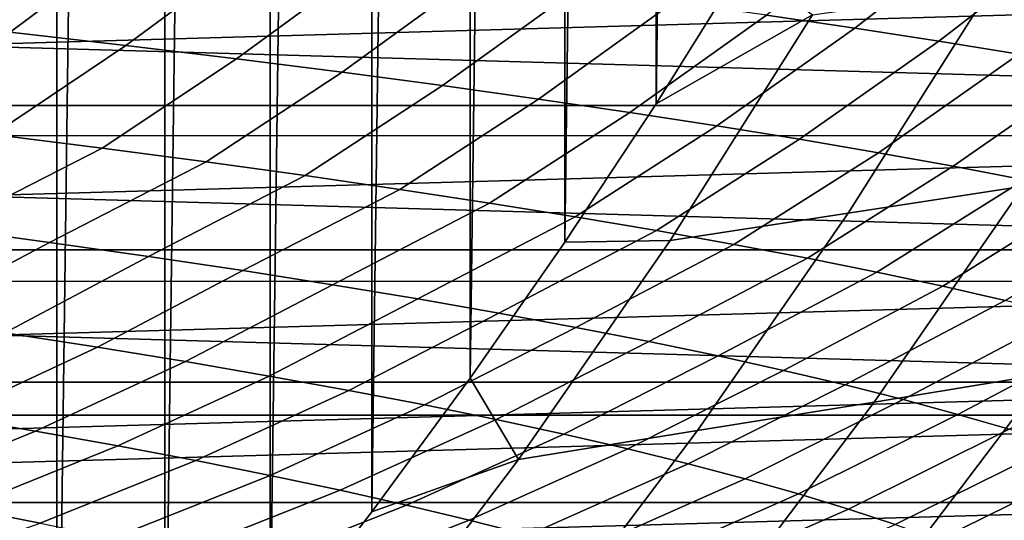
# Model space of a CAD drawing. Header units: metres. Extents: x -166 to 33, y -71 to 34.
# Tile 209 of 256: x 17.71 to 21.32, y -14 to -12.16. Entities that reach past the tile are written whole.
import ezdxf

# ---------------------------------------------------------------- set-up
doc = ezdxf.new("R2010")
doc.units = ezdxf.units.M
doc.layers.add('solid_12208131', color=7, linetype='CONTINUOUS')

msp = doc.modelspace()

# ---------------------------------------------------------------- linework, layer by layer
at = {"layer": 'solid_12208131'}
for points in [[(17.436235, -15.828141, -0.2), (17.436235, 15.82814, -0.2), (17.845177, 15.378242, -0.2)], [(17.845177, -15.378242, -0.2), (17.436235, -15.828141, -0.2), (17.845177, 15.378242, -0.2)], [(17.845177, -15.378242, -0.2), (17.845177, 15.378242, -0.2), (18.242527, 14.917761, -0.2)], [(18.242527, -14.917761, -0.2), (17.845177, -15.378242, -0.2), (18.242527, 14.917761, -0.2)], [(18.242527, -14.917761, -0.2), (18.242527, 14.917761, -0.2), (18.627888, 14.447185, -0.2)], [(18.627888, -14.447186, -0.2), (18.242527, -14.917761, -0.2), (18.627888, 14.447185, -0.2)], [(18.627888, -14.447186, -0.2), (18.627888, 14.447185, -0.2), (19.001162, 13.96664, -0.2)], [(19.001162, -13.96664, -0.2), (18.627888, -14.447186, -0.2), (19.001162, 13.96664, -0.2)], [(19.001162, -13.96664, -0.2), (19.001162, 13.96664, -0.2), (19.361843, 13.476766, -0.2)], [(19.361843, -13.476766, -0.2), (19.001162, -13.96664, -0.2), (19.361843, 13.476766, -0.2)], [(19.361843, -13.476766, -0.2), (19.361843, 13.476766, -0.2), (19.709709, 12.977894, -0.2)], [(19.709709, -12.977894, -0.2), (19.361843, -13.476766, -0.2), (19.709709, 12.977894, -0.2)], [(19.709709, -12.977894, -0.2), (19.709709, 12.977894, -0.2), (20.044388, 12.47051, -0.2)], [(20.044388, -12.47051, -0.2), (19.709709, -12.977894, -0.2), (20.044388, 12.47051, -0.2)], [(20.044388, -12.47051, -0.2), (20.044388, 12.47051, -0.2), (20.365232, 11.955765, -0.2)], [(20.365232, -11.955765, -0.2), (20.044388, -12.47051, -0.2), (20.365232, 11.955765, -0.2)], [(20.772633, -12.193262, 176.684296), (21.263134, -11.811534, 176.792206), (20.934061, -11.765198, 178.5233), (20.448492, -12.145472, 178.410034)], [(17.67416, -12.207498, 188.588928), (18.141905, -11.858929, 188.740402), (17.69105, -11.810884, 190.455017), (17.229223, -12.158095, 190.297409)], [(21.081303, -12.241156, 174.958191), (21.576643, -11.857968, 175.060837), (21.263134, -11.811534, 176.792206), (20.772633, -12.193262, 176.684296)], [(18.099173, -12.256759, 186.87764), (18.572701, -11.906833, 187.023087), (18.141905, -11.858929, 188.740402), (17.67416, -12.207498, 188.588928)], [(21.375023, -12.28919, 173.231842), (21.875113, -11.90454, 173.3293), (21.576643, -11.857968, 175.060837), (21.081303, -12.241156, 174.958191)], [(25.855461, -11.907434, 136.449997), (25.159084, -12.476942, 136.449997), (5.241513, -11.907829, 136.449997)], [(25.159084, -12.476942, 136.449997), (5.937654, -12.477121, 136.449997), (5.241513, -11.907829, 136.449997)], [(18.504894, -12.305912, 185.164062), (18.984074, -11.954633, 185.303543), (18.572701, -11.906833, 187.023087), (18.099173, -12.256759, 186.87764)], [(18.891973, -12.354995, 183.448547), (19.37668, -12.002362, 183.582184), (18.984074, -11.954633, 185.303543), (18.504894, -12.305912, 185.164062)], [(20.617449, -12.145008, 2.186182), (20.044388, -12.47051, -0.2), (20.365232, -11.955765, -0.2)], [(21.907078, -11.959359, 9.949636), (21.392284, -12.772991, 10.05377), (20.748228, -12.871845, 6.167721), (21.266644, -12.051921, 6.061007)], [(5.131479, -12.010715, 136.199997), (5.834827, -12.58645, 136.199997), (25.959248, -12.0128, 136.199997)], [(5.834827, -12.58645, 136.199997), (25.256218, -12.588052, 136.199997), (25.959248, -12.0128, 136.199997)], [(19.261065, -12.404041, 181.7314), (19.751177, -12.050056, 181.859268), (19.37668, -12.002362, 183.582184), (18.891973, -12.354995, 183.448547)], [(19.612825, -12.453086, 180.012909), (20.108227, -12.097747, 180.135132), (19.751177, -12.050056, 181.859268), (19.261065, -12.404041, 181.7314)], [(21.266644, -12.051921, 6.061007), (20.748228, -12.871845, 6.167721), (20.095327, -12.971259, 2.295164), (20.617449, -12.145008, 2.186182)], [(19.947912, -12.502165, 178.293396), (20.448492, -12.145472, 178.410034), (20.108227, -12.097747, 180.135132), (19.612825, -12.453086, 180.012909)], [(20.617449, -12.145008, 2.186182), (20.095327, -12.971259, 2.295164), (19.709709, -12.977894, -0.2), (20.044388, -12.47051, -0.2)], [(20.266977, -12.551314, 176.573166), (20.772633, -12.193262, 176.684296), (20.448492, -12.145472, 178.410034), (19.947912, -12.502165, 178.293396)], [(17.612383, -12.582893, 186.727936), (18.099173, -12.256759, 186.87764), (17.67416, -12.207498, 188.588928), (17.19331, -12.532377, 188.432999)], [(20.570673, -12.600568, 174.852478), (21.081303, -12.241156, 174.958191), (20.772633, -12.193262, 176.684296), (20.266977, -12.551314, 176.573166)], [(20.859509, -12.64997, 173.1315), (21.375023, -12.28919, 173.231842), (21.081303, -12.241156, 174.958191), (20.570673, -12.600568, 174.852478)], [(18.0123, -12.633301, 185.020477), (18.504894, -12.305912, 185.164062), (18.099173, -12.256759, 186.87764), (17.612383, -12.582893, 186.727936)], [(18.393705, -12.683636, 183.310974), (18.891973, -12.354995, 183.448547), (18.504894, -12.305912, 185.164062), (18.0123, -12.633301, 185.020477)], [(21.133848, -12.699569, 171.410156), (21.654163, -12.337418, 171.505219), (21.375023, -12.28919, 173.231842), (20.859509, -12.64997, 173.1315)], [(21.394054, -12.749416, 169.688431), (21.919086, -12.385885, 169.778259), (21.654163, -12.337418, 171.505219), (21.133848, -12.699569, 171.410156)], [(18.757248, -12.733935, 181.599747), (19.261065, -12.404041, 181.7314), (18.891973, -12.354995, 183.448547), (18.393705, -12.683636, 183.310974)], [(19.103579, -12.784234, 179.887085), (19.612825, -12.453086, 180.012909), (19.261065, -12.404041, 181.7314), (18.757248, -12.733935, 181.599747)], [(19.433346, -12.834569, 178.173325), (19.947912, -12.502165, 178.293396), (19.612825, -12.453086, 180.012909), (19.103579, -12.784234, 179.887085)], [(25.159084, -12.476942, 136.449997), (24.43153, -13.005514, 136.449997), (5.937654, -12.477121, 136.449997)], [(24.43153, -13.005514, 136.449997), (6.665007, -13.005532, 136.449997), (5.937654, -12.477121, 136.449997)], [(19.747202, -12.884975, 176.45874), (20.266977, -12.551314, 176.573166), (19.947912, -12.502165, 178.293396), (19.433346, -12.834569, 178.173325)], [(20.04579, -12.935491, 174.743652), (20.570673, -12.600568, 174.852478), (20.266977, -12.551314, 176.573166), (19.747202, -12.884975, 176.45874)], [(5.834827, -12.58645, 136.199997), (6.569394, -13.120602, 136.199997), (25.256218, -12.588052, 136.199997)], [(6.569394, -13.120602, 136.199997), (24.521959, -13.121779, 136.199997), (25.256218, -12.588052, 136.199997)], [(17.037817, -12.874921, 186.890686), (17.437775, -12.926828, 185.179016), (18.0123, -12.633301, 185.020477), (17.612383, -12.582893, 186.727936)], [(20.329611, -12.986158, 173.028168), (20.859509, -12.64997, 173.1315), (20.570673, -12.600568, 174.852478), (20.04579, -12.935491, 174.743652)], [(17.437775, -12.926828, 185.179016), (17.818998, -12.978654, 183.465103), (18.393705, -12.683636, 183.310974), (18.0123, -12.633301, 185.020477)], [(20.599024, -13.037029, 171.312271), (21.133848, -12.699569, 171.410156), (20.859509, -12.64997, 173.1315), (20.329611, -12.986158, 173.028168)], [(22.024363, -12.674419, 13.953446), (21.480185, -13.45908, 14.061216), (20.844322, -13.563752, 10.164613), (21.392284, -12.772991, 10.05377)], [(17.818998, -12.978654, 183.465103), (18.182146, -13.030437, 181.749283), (18.757248, -12.733935, 181.599747), (18.393705, -12.683636, 183.310974)], [(20.854383, -13.088156, 169.595917), (21.394054, -12.749416, 169.688431), (21.133848, -12.699569, 171.410156), (20.599024, -13.037029, 171.312271)], [(18.182146, -13.030437, 181.749283), (18.527874, -13.082215, 180.031876), (19.103579, -12.784234, 179.887085), (18.757248, -12.733935, 181.599747)], [(21.096048, -13.139587, 167.879059), (21.640482, -12.799562, 167.966232), (21.394054, -12.749416, 169.688431), (20.854383, -13.088156, 169.595917)], [(18.527874, -13.082215, 180.031876), (18.85684, -13.134026, 178.313202), (19.433346, -12.834569, 178.173325), (19.103579, -12.784234, 179.887085)], [(21.392284, -12.772991, 10.05377), (20.844322, -13.563752, 10.164613), (20.196411, -13.668722, 6.281312), (20.748228, -12.871845, 6.167721)], [(21.324369, -13.191378, 166.161667), (21.873493, -12.850056, 166.24353), (21.640482, -12.799562, 167.966232), (21.096048, -13.139587, 167.879059)], [(18.85684, -13.134026, 178.313202), (19.169701, -13.185905, 176.593582), (19.747202, -12.884975, 176.45874), (19.433346, -12.834569, 178.173325)], [(19.169701, -13.185905, 176.593582), (19.46711, -13.237892, 174.873322), (20.04579, -12.935491, 174.743652), (19.747202, -12.884975, 176.45874)], [(20.748228, -12.871845, 6.167721), (20.196411, -13.668722, 6.281312), (19.539568, -13.774283, 2.411167), (20.095327, -12.971259, 2.295164)], [(17.297243, -13.256969, 183.320206), (17.818998, -12.978654, 183.465103), (17.437775, -12.926828, 185.179016), (16.921999, -13.20409, 185.027771)], [(19.46711, -13.237892, 174.873322), (19.749599, -13.29003, 173.152588), (20.329611, -12.986158, 173.028168), (20.04579, -12.935491, 174.743652)], [(17.654541, -13.309806, 181.610626), (18.182146, -13.030437, 181.749283), (17.818998, -12.978654, 183.465103), (17.297243, -13.256969, 183.320206)], [(19.539568, -13.774283, 2.411167), (19.361843, -13.476766, -0.2), (19.709709, -12.977894, -0.2), (20.095327, -12.971259, 2.295164)], [(19.749599, -13.29003, 173.152588), (20.01754, -13.342374, 171.431366), (20.599024, -13.037029, 171.312271), (20.329611, -12.986158, 173.028168)], [(24.43153, -13.005514, 136.449997), (23.67572, -13.491293, 136.449997), (6.665007, -13.005532, 136.449997)], [(23.67572, -13.491293, 136.449997), (7.420693, -13.491227, 136.449997), (6.665007, -13.005532, 136.449997)], [(17.994547, -13.362638, 179.899368), (18.527874, -13.082215, 180.031876), (18.182146, -13.030437, 181.749283), (17.654541, -13.309806, 181.610626)], [(20.01754, -13.342374, 171.431366), (20.271288, -13.394975, 169.709625), (20.854383, -13.088156, 169.595917), (20.599024, -13.037029, 171.312271)], [(18.317911, -13.415504, 178.186737), (18.85684, -13.134026, 178.313202), (18.527874, -13.082215, 180.031876), (17.994547, -13.362638, 179.899368)], [(20.271288, -13.394975, 169.709625), (20.511202, -13.447887, 167.98732), (21.096048, -13.139587, 167.879059), (20.854383, -13.088156, 169.595917)], [(6.569394, -13.120602, 136.199997), (7.332536, -13.611535, 136.199997), (24.521959, -13.121779, 136.199997)], [(7.332536, -13.611535, 136.199997), (23.758947, -13.612465, 136.199997), (24.521959, -13.121779, 136.199997)], [(18.625284, -13.46844, 176.473083), (19.169701, -13.185905, 176.593582), (18.85684, -13.134026, 178.313202), (18.317911, -13.415504, 178.186737)], [(20.511202, -13.447887, 167.98732), (20.737642, -13.501165, 166.264435), (21.324369, -13.191378, 166.161667), (21.096048, -13.139587, 167.879059)], [(18.917313, -13.521488, 174.758698), (19.46711, -13.237892, 174.873322), (19.169701, -13.185905, 176.593582), (18.625284, -13.46844, 176.473083)], [(20.737642, -13.501165, 166.264435), (20.950962, -13.554861, 164.540924), (21.539703, -13.243577, 164.44368), (21.324369, -13.191378, 166.161667)], [(19.194521, -13.574691, 173.043777), (19.749599, -13.29003, 173.152588), (19.46711, -13.237892, 174.873322), (18.917313, -13.521488, 174.758698)], [(20.950962, -13.554861, 164.540924), (21.151505, -13.609029, 162.816864), (21.742386, -13.296236, 162.72522), (21.539703, -13.243577, 164.44368)], [(19.457273, -13.628104, 171.328293), (20.01754, -13.342374, 171.431366), (19.749599, -13.29003, 173.152588), (19.194521, -13.574691, 173.043777)], [(17.450184, -13.616722, 179.764328), (17.994547, -13.362638, 179.899368), (17.654541, -13.309806, 181.610626), (17.116003, -13.562943, 181.469345)], [(21.151505, -13.609029, 162.816864), (21.339605, -13.663722, 161.092407), (21.932747, -13.349408, 161.006393), (21.742386, -13.296236, 162.72522)], [(17.767845, -13.670535, 178.057877), (18.317911, -13.415504, 178.186737), (17.994547, -13.362638, 179.899368), (17.450184, -13.616722, 179.764328)], [(19.705923, -13.681781, 169.612213), (20.271288, -13.394975, 169.709625), (20.01754, -13.342374, 171.431366), (19.457273, -13.628104, 171.328293)], [(22.100883, -13.354413, 17.971306), (21.528667, -14.109015, 18.081821), (20.904018, -14.219596, 14.175322), (21.480185, -13.45908, 14.061216)], [(19.940823, -13.735776, 167.895538), (20.511202, -13.447887, 167.98732), (20.271288, -13.394975, 169.709625), (19.705923, -13.681781, 169.612213)], [(18.069632, -13.724422, 176.350281), (18.625284, -13.46844, 176.473083), (18.317911, -13.415504, 178.186737), (17.767845, -13.670535, 178.057877)], [(18.356186, -13.778422, 174.641907), (18.917313, -13.521488, 174.758698), (18.625284, -13.46844, 176.473083), (18.069632, -13.724422, 176.350281)], [(20.162327, -13.790145, 166.178223), (20.737642, -13.501165, 166.264435), (20.511202, -13.447887, 167.98732), (19.940823, -13.735776, 167.895538)], [(21.480185, -13.45908, 14.061216), (20.904018, -14.219596, 14.175322), (20.264149, -14.330179, 10.281972), (20.844322, -13.563752, 10.164613)], [(23.67572, -13.491293, 136.449997), (8.202023, -13.932591, 136.449997), (7.420693, -13.491227, 136.449997)], [(23.67572, -13.491293, 136.449997), (22.894379, -13.932675, 136.449997), (8.202023, -13.932591, 136.449997)], [(19.539568, -13.774283, 2.411167), (19.001162, -13.96664, -0.2), (19.361843, -13.476766, -0.2)], [(20.370789, -13.84494, 164.460251), (20.950962, -13.554861, 164.540924), (20.737642, -13.501165, 166.264435), (20.162327, -13.790145, 166.178223)], [(18.628017, -13.832582, 172.932892), (19.194521, -13.574691, 173.043777), (18.917313, -13.521488, 174.758698), (18.356186, -13.778422, 174.641907)], [(18.885489, -13.886957, 171.223236), (19.457273, -13.628104, 171.328293), (19.194521, -13.574691, 173.043777), (18.628017, -13.832582, 172.932892)], [(20.844322, -13.563752, 10.164613), (20.264149, -14.330179, 10.281972), (19.612156, -14.441077, 6.401579), (20.196411, -13.668722, 6.281312)], [(20.566547, -13.900218, 162.741699), (21.151505, -13.609029, 162.816864), (20.950962, -13.554861, 164.540924), (20.370789, -13.84494, 164.460251)], [(7.332536, -13.611535, 136.199997), (8.122046, -14.057926, 136.199997), (23.758947, -13.612465, 136.199997)], [(8.122046, -14.057926, 136.199997), (22.969374, -14.058728, 136.199997), (23.758947, -13.612465, 136.199997)], [(17.207684, -13.898574, 177.926819), (17.767845, -13.670535, 178.057877), (17.450184, -13.616722, 179.764328), (16.895813, -13.843922, 179.627014)], [(20.749935, -13.956033, 161.022705), (21.339605, -13.663722, 161.092407), (21.151505, -13.609029, 162.816864), (20.566547, -13.900218, 162.741699)], [(19.128946, -13.941601, 169.512955), (19.705923, -13.681781, 169.612213), (19.457273, -13.628104, 171.328293), (18.885489, -13.886957, 171.223236)], [(17.503798, -13.953301, 176.225403), (18.069632, -13.724422, 176.350281), (17.767845, -13.670535, 178.057877), (17.207684, -13.898574, 177.926819)], [(20.196411, -13.668722, 6.281312), (19.612156, -14.441077, 6.401579), (18.951139, -14.552598, 2.53399), (19.539568, -13.774283, 2.411167)], [(19.35874, -13.996569, 167.801987), (19.940823, -13.735776, 167.895538), (19.705923, -13.681781, 169.612213), (19.128946, -13.941601, 169.512955)], [(20.921284, -14.012438, 159.303391), (21.515598, -13.718995, 159.367676), (21.339605, -13.663722, 161.092407), (20.749935, -13.956033, 161.022705)], [(17.784788, -14.008145, 174.523117), (18.356186, -13.778422, 174.641907), (18.069632, -13.724422, 176.350281), (17.503798, -13.953301, 176.225403)], [(21.080927, -14.069488, 157.583878), (21.679819, -13.774899, 157.642792), (21.515598, -13.718995, 159.367676), (20.921284, -14.012438, 159.303391)], [(19.57522, -14.051918, 166.090363), (20.162327, -13.790145, 166.178223), (19.940823, -13.735776, 167.895538), (19.35874, -13.996569, 167.801987)], [(18.051161, -14.063151, 172.820114), (18.628017, -13.832582, 172.932892), (18.356186, -13.778422, 174.641907), (17.784788, -14.008145, 174.523117)], [(19.539568, -13.774283, 2.411167), (18.951139, -14.552598, 2.53399), (18.627888, -14.447186, -0.2), (19.001162, -13.96664, -0.2)], [(19.778736, -14.107702, 164.378036), (20.370789, -13.84494, 164.460251), (20.162327, -13.790145, 166.178223), (19.57522, -14.051918, 166.090363)], [(21.229195, -14.127238, 155.864288), (21.8326, -13.831491, 155.917908), (21.679819, -13.774899, 157.642792), (21.080927, -14.069488, 157.583878)], [(18.303265, -14.118377, 171.116409), (18.885489, -13.886957, 171.223236), (18.628017, -13.832582, 172.932892), (18.051161, -14.063151, 172.820114)], [(21.366425, -14.185742, 154.14476), (21.974276, -13.888821, 154.19313), (21.8326, -13.831491, 155.917908), (21.229195, -14.127238, 155.864288)], [(19.969624, -14.163978, 162.6651), (20.566547, -13.900218, 162.741699), (20.370789, -13.84494, 164.460251), (19.778736, -14.107702, 164.378036)], [(18.541449, -14.173876, 169.411987), (19.128946, -13.941601, 169.512955), (18.885489, -13.886957, 171.223236), (18.303265, -14.118377, 171.116409)], [(20.148212, -14.220799, 160.951675), (20.749935, -13.956033, 161.022705), (20.566547, -13.900218, 162.741699), (19.969624, -14.163978, 162.6651)], [(22.894379, -13.932675, 136.449997), (9.00704, -14.328397, 136.449997), (8.202023, -13.932591, 136.449997)], [(22.894379, -13.932675, 136.449997), (22.089495, -14.328444, 136.449997), (9.00704, -14.328397, 136.449997)], [(18.766058, -14.229706, 167.706848), (19.35874, -13.996569, 167.801987), (19.128946, -13.941601, 169.512955), (18.541449, -14.173876, 169.411987)], [(17.204315, -14.210377, 174.402374), (17.784788, -14.008145, 174.523117), (17.503798, -13.953301, 176.225403), (16.928963, -14.154801, 176.09848)], [(20.314833, -14.278222, 159.237869), (20.921284, -14.012438, 159.303391), (20.749935, -13.956033, 161.022705), (20.148212, -14.220799, 160.951675)], [(18.977434, -14.285923, 166.000992), (19.57522, -14.051918, 166.090363), (19.35874, -13.996569, 167.801987), (18.766058, -14.229706, 167.706848)]]:
    msp.add_3dface(points, dxfattribs=at)

doc.saveas('drawing.dxf')
